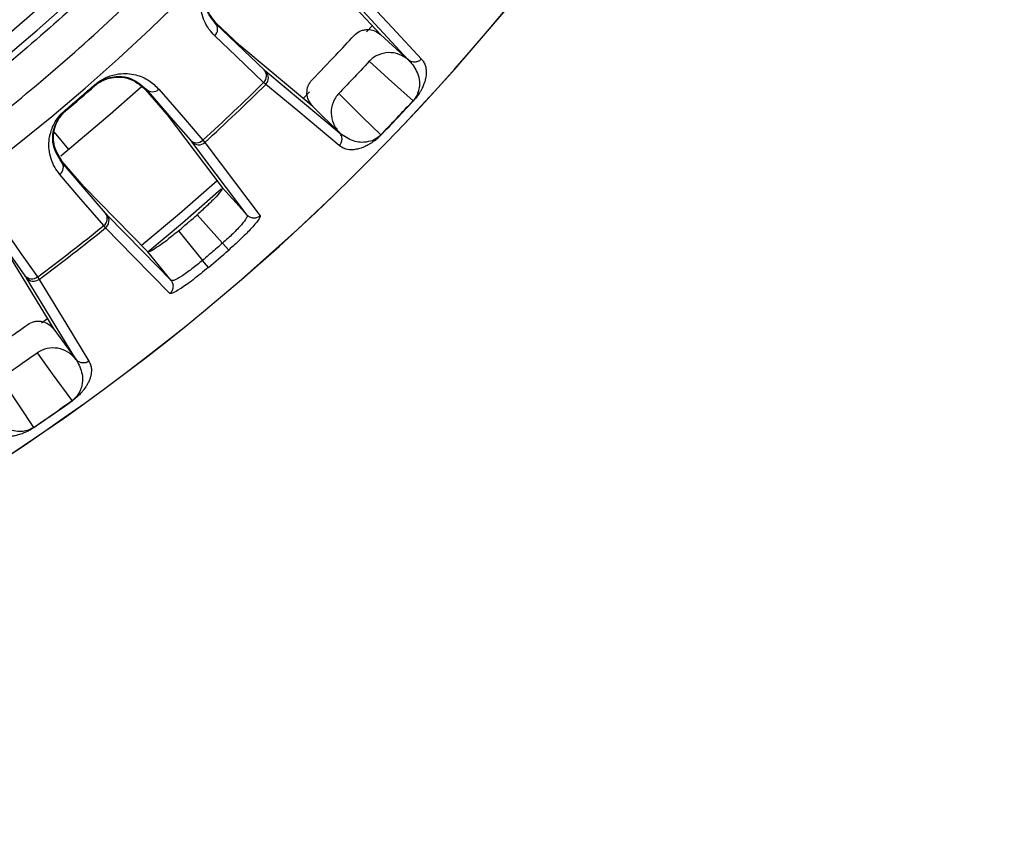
# Model space of a CAD drawing. Header units: millimetres. Extents: x -266 to 52, y 0 to 423.
# Tile 17 of 25: x -18 to 35, y 179 to 223. Entities that reach past the tile are written whole.
import ezdxf

# ---------------------------------------------------------------- set-up
doc = ezdxf.new("R2010")
doc.units = ezdxf.units.MM

msp = doc.modelspace()

# ---------------------------------------------------------------- linework, layer by layer
at = {"color": 7, "linetype": 'Continuous', "lineweight": 25}
for p, q in [((-1.743, 225.812), (1.758, 222.042)), ((3.248, 220.693), (-0.274, 224.486)), ((-5.868, 221.46), (-7.164, 222.695)), ((0.988, 222.201), (1.302, 222.548)), ((1.751, 222.048), (3.248, 220.693)), ((-1.915, 218.166), (-5.868, 221.46)), ((3.248, 220.693), (3.256, 220.686)), ((-4.464, 220.065), (-0.488, 216.751)), ((-13.73, 219.327), (-13.703, 219.295)), ((-10.935, 219.099), (-10.968, 219.07)), ((-10.968, 219.07), (-9.795, 217.716)), ((-4.466, 219.357), (-4.58, 219.465)), ((-2.444, 218.594), (-2.095, 218.948)), ((3.513, 218.453), (3.502, 218.463)), ((-15.321, 217.957), (-15.294, 217.925)), ((-0.488, 216.751), (-1.915, 218.166)), ((-9.795, 217.716), (-6.815, 213.772)), ((-15.121, 215.825), (-15.897, 216.765)), ((-7.864, 216.335), (-7.761, 216.216)), ((-0.48, 216.744), (-0.488, 216.751)), ((-14.312, 213.826), (-15.477, 215.186)), ((-10.854, 210.294), (-14.312, 213.826)), ((-6.798, 210.765), (-8.177, 212.296)), ((-5.47, 212.279), (-5.474, 212.194)), ((-13.131, 211.591), (-13.234, 211.711)), ((-9.193, 211.422), (-7.884, 209.83)), ((-18.598, 210.498), (-15.928, 206.1)), ((-6.471, 210.39), (-6.798, 210.765)), ((-7.561, 209.451), (-7.884, 209.83)), ((-14.74, 204.479), (-17.427, 208.903)), ((-16.816, 208.929), (-16.726, 208.799)), ((-16.599, 206.448), (-16.276, 206.684)), ((-15.933, 206.107), (-14.74, 204.479)), ((-14.74, 204.479), (-14.734, 204.47)), ((-14.931, 202.231), (-14.94, 202.243))]:
    msp.add_line(p, q, dxfattribs=at)
at = {"color": 7, "linetype": 'Continuous', "lineweight": 25, "flags": 128}
for points in [[(0.433, 224.526), (2.387, 222.419), (3.956, 220.728)], [(-7.164, 222.695), (-7.181, 222.678), (-7.194, 222.664)], [(-4.551, 220.145), (-6.031, 221.556), (-7.194, 222.664)], [(-4.58, 219.465), (-6.071, 220.885), (-7.224, 221.984)], [(3.502, 218.463), (2.177, 219.663), (1.137, 220.606)], [(-11.211, 219.21), (-12.879, 217.727), (-15.549, 215.473)], [(-10.935, 219.099), (-9.596, 217.553), (-8.544, 216.338)], [(-10.254, 219.096), (-8.925, 217.561), (-7.864, 216.335)], [(-0.485, 216.042), (-2.736, 217.916), (-4.466, 219.357)], [(-0.514, 218.864), (0.755, 217.606), (1.753, 216.617)], [(-1.915, 218.166), (-1.918, 218.17), (-1.921, 218.173)], [(-5.47, 212.279), (-7.149, 214.502), (-8.468, 216.248)], [(-7.761, 216.216), (-6.098, 214.013), (-4.764, 212.246)], [(-15.477, 215.186), (-15.496, 215.171), (-15.511, 215.158)], [(-13.135, 212.385), (-14.465, 213.938), (-15.511, 215.158)], [(-13.234, 211.711), (-14.573, 213.275), (-15.609, 214.484)], [(-11.198, 210.627), (-9.128, 212.368), (-7.097, 214.158)], [(-6.876, 213.685), (-8.975, 211.841), (-10.848, 210.268)], [(-6.815, 213.772), (-6.062, 212.936), (-5.47, 212.279)], [(-13.057, 212.296), (-11.109, 210.305), (-9.578, 208.742)], [(-19.592, 211.988), (-18.417, 210.315), (-17.493, 209)], [(-18.914, 211.917), (-17.748, 210.255), (-16.816, 208.929)], [(-9.65, 208.039), (-11.617, 210.047), (-13.131, 211.591)], [(-9.578, 208.742), (-10.293, 209.611), (-10.854, 210.294)], [(-16.726, 208.799), (-15.235, 206.343), (-14.039, 204.37)], [(-9.493, 208.733), (-9.578, 208.742), (-9.578, 208.742), (-9.578, 208.742)], [(-14.94, 202.243), (-15.996, 203.685), (-16.825, 204.818)], [(-18.793, 203.444), (-17.803, 201.956), (-17.025, 200.787)]]:
    msp.add_lwpolyline(points, dxfattribs=at)
at = {"color": 7, "linetype": 'Continuous', "lineweight": 25}
for centre, radius, start, end in [((-85.471, 301.029), 121.894, 187.06858, 352.93142), ((-85.471, 301.029), 121.889, 187.06888, 352.93112), ((-85.471, 301.029), 108.524, 187.94474, 352.05526), ((-85.471, 301.029), 103.6, 289.74972, 340.25028), ((-85.471, 301.029), 104.454, 289.74972, 340.25028), ((-7.551, 222.339), 0.483, 312.6229, 42.3622), ((-4.908, 219.82), 0.483, 312.6688, 42.3651), ((-4.817, 219.712), 0.499, 314.6849, 45.035), ((-85.471, 301.029), 108.729, 310.17912, 311.28539), ((-85.471, 301.029), 108.771, 310.17912, 311.28539), ((-10.593, 219.439), 0.483, 224.9082, 314.6403), ((-85.471, 301.029), 114.874, 312.4998, 314.76243), ((-85.471, 301.029), 115.031, 312.49735, 314.76489), ((-85.471, 301.029), 121.381, 315.93842, 317.139), ((-85.471, 301.029), 121.395, 315.93842, 317.139), ((-8.203, 216.679), 0.483, 224.9054, 314.5947), ((-8.099, 216.583), 0.499, 222.236, 312.5774), ((-15.898, 214.871), 0.483, 306.8242, 36.5563), ((-13.523, 212.097), 0.483, 306.8699, 36.5591), ((-13.444, 211.98), 0.499, 308.8871, 39.2285), ((-85.471, 301.029), 114.874, 306.70209, 308.96472), ((-85.471, 301.029), 115.031, 306.69963, 308.96717), ((-85.471, 301.029), 120.235, 310.38933, 311.07519), ((-17.119, 209.305), 0.483, 219.0994, 308.7957), ((-17.025, 209.199), 0.499, 216.4296, 306.7796), ((-85.471, 301.029), 121.381, 304.32552, 305.52609), ((-85.471, 301.029), 121.395, 304.32552, 305.52609)]:
    msp.add_arc(centre, radius, start, end, dxfattribs=at)
for points, knots in [([(-85.471, 194.337), (-82.271, 194.421), (-75.764, 194.59), (-65.932, 195.992), (-55.985, 198.315), (-46.066, 201.693), (-36.335, 206.121), (-26.954, 211.594), (-18.089, 218.064), (-9.894, 225.452), (-2.506, 233.647), (3.965, 242.512), (9.435, 251.893), (13.876, 261.623), (17.205, 271.548), (19.257, 279.701), (19.862, 284.555), (20.046, 286.029)], [0, 0, 0, 0, 0.062943, 0.128004, 0.194999, 0.263694, 0.333813, 0.405038, 0.477022, 0.549391, 0.621759, 0.693743, 0.764969, 0.835088, 0.903783, 0.970777, 1, 1, 1, 1]), ([(13.171, 265.614), (11.942, 262.469), (9.463, 256.129), (4.565, 247.072), (-1.204, 238.414), (-7.869, 230.324), (-15.278, 222.969), (-23.309, 216.435), (-31.835, 210.809), (-40.739, 206.023), (-46.966, 203.593), (-50.055, 202.387)], [0, 0, 0, 0, 0.109606, 0.221, 0.3337, 0.44719, 0.560921, 0.672343, 0.78298, 0.89235, 1, 1, 1, 1]), ([(-7.224, 221.984), (-7.333, 222.1), (-7.553, 222.333), (-7.792, 222.761), (-7.944, 223.223), (-8.001, 223.698), (-7.97, 224.118), (-7.883, 224.481), (-7.76, 224.797), (-7.58, 225.134), (-7.382, 225.361), (-7.289, 225.468)], [0, 0, 0, 0, 0.167221, 0.335728, 0.498319, 0.632114, 0.748277, 0.815271, 0.874092, 0.940871, 1, 1, 1, 1]), ([(-7.194, 222.664), (-7.432, 222.962), (-7.787, 223.406), (-7.84, 224.247), (-7.695, 224.791), (-7.519, 225.114), (-7.381, 225.304), (-7.299, 225.394), (-7.258, 225.438)], [0, 0, 0, 0, 0.513824, 0.766382, 0.887902, 0.945467, 0.973036, 1, 1, 1, 1]), ([(-7.164, 222.695), (-7.4, 222.995), (-7.756, 223.446), (-7.804, 224.294), (-7.652, 224.845), (-7.474, 225.166), (-7.336, 225.352), (-7.26, 225.435), (-7.222, 225.476)], [0, 0, 0, 0, 0.497301, 0.747796, 0.873525, 0.940465, 0.970628, 1, 1, 1, 1]), ([(0.318, 222.008), (0.414, 222.091), (0.563, 222.221), (0.818, 222.305), (1.086, 222.337), (1.428, 222.283), (1.643, 222.127), (1.751, 222.048)], [0, 0, 0, 0, 0.238252, 0.369358, 0.500716, 0.750235, 1, 1, 1, 1]), ([(-1.958, 219.606), (-1.529, 220.05), (-0.762, 220.843), (-0.012, 221.652), (0.318, 222.008)], [0, 0, 0, 0, 0.559999, 1, 1, 1, 1]), ([(1.137, 220.606), (0.831, 220.278), (0.285, 219.694), (-0.27, 219.118), (-0.514, 218.864)], [0, 0, 0, 0, 0.559999, 1, 1, 1, 1]), ([(3.256, 220.686), (3.094, 220.798), (2.771, 221.022), (2.175, 221.11), (1.691, 221.001), (1.348, 220.809), (1.207, 220.673), (1.137, 220.606)], [0, 0, 0, 0, 0.2503649, 0.4997895, 0.7491948, 0.8748332, 1, 1, 1, 1]), ([(3.956, 220.728), (3.909, 220.686), (3.811, 220.6), (3.625, 220.553), (3.468, 220.571), (3.346, 220.618), (3.287, 220.662), (3.256, 220.686)], [0, 0, 0, 0, 0.24405, 0.499443, 0.71532, 0.849175, 1, 1, 1, 1]), ([(3.256, 220.686), (3.257, 220.684), (3.259, 220.682), (3.262, 220.68), (3.263, 220.679)], [0, 0, 0, 0, 0.499999, 1, 1, 1, 1]), ([(3.263, 220.679), (3.269, 220.672), (3.286, 220.654), (3.334, 220.605), (3.365, 220.574)], [0, 0, 0, 0, 0.354009, 1, 1, 1, 1]), ([(3.365, 220.574), (3.525, 220.358), (3.765, 220.034), (3.867, 219.466), (3.832, 219.094), (3.753, 218.849), (3.671, 218.687), (3.601, 218.583), (3.549, 218.515), (3.517, 218.48), (3.502, 218.463)], [0, 0, 0, 0, 0.5063741, 0.7580878, 0.8830003, 0.9443031, 0.9737708, 0.9874881, 0.993875, 1, 1, 1, 1]), ([(3.956, 220.728), (4.002, 220.675), (4.095, 220.568), (4.182, 220.355), (4.22, 220.134), (4.219, 219.924), (4.198, 219.748), (4.158, 219.569), (4.1, 219.385), (4.027, 219.21), (3.944, 219.046), (3.853, 218.891), (3.751, 218.738), (3.616, 218.568), (3.545, 218.49), (3.513, 218.453)], [0, 0, 0, 0, 0.167566, 0.336422, 0.499725, 0.590815, 0.673973, 0.749281, 0.811617, 0.874194, 0.908303, 0.936935, 0.974643, 0.98828, 1, 1, 1, 1]), ([(-4.551, 220.145), (-4.528, 220.124), (-4.487, 220.085), (-4.471, 220.071), (-4.464, 220.065)], [0, 0, 0, 0, 0.559639, 1, 1, 1, 1]), ([(-13.742, 219.26), (-13.7, 219.296), (-13.613, 219.368), (-13.421, 219.497), (-13.093, 219.658), (-12.536, 219.785), (-11.69, 219.698), (-11.256, 219.321), (-10.968, 219.07)], [0, 0, 0, 0, 0.029288, 0.059353, 0.126025, 0.251323, 0.501935, 1, 1, 1, 1]), ([(-13.73, 219.327), (-13.62, 219.414), (-13.385, 219.6), (-13.04, 219.765), (-12.719, 219.872), (-12.353, 219.942), (-11.93, 219.954), (-11.361, 219.857), (-10.763, 219.596), (-10.423, 219.262), (-10.254, 219.096)], [0, 0, 0, 0, 0.058953, 0.125513, 0.184149, 0.250987, 0.367434, 0.501751, 0.750786, 1, 1, 1, 1]), ([(-13.703, 219.295), (-13.656, 219.334), (-13.562, 219.411), (-13.367, 219.539), (-13.037, 219.699), (-12.486, 219.819), (-11.648, 219.726), (-11.221, 219.35), (-10.935, 219.099)], [0, 0, 0, 0, 0.027132, 0.054565, 0.111728, 0.232859, 0.48615, 1, 1, 1, 1]), ([(-1.921, 218.173), (-2.006, 218.277), (-2.174, 218.484), (-2.26, 218.884), (-2.205, 219.216), (-2.088, 219.456), (-2.001, 219.556), (-1.958, 219.606)], [0, 0, 0, 0, 0.25034, 0.499759, 0.749142, 0.874835, 1, 1, 1, 1]), ([(-0.514, 218.864), (-0.578, 218.79), (-0.705, 218.643), (-0.877, 218.292), (-0.961, 217.805), (-0.845, 217.217), (-0.607, 216.907), (-0.488, 216.752)], [0, 0, 0, 0, 0.125465, 0.251186, 0.500358, 0.750057, 1, 1, 1, 1]), ([(-15.609, 214.484), (-15.706, 214.611), (-15.9, 214.865), (-16.095, 215.314), (-16.2, 215.789), (-16.209, 216.266), (-16.135, 216.682), (-16.012, 217.035), (-15.858, 217.337), (-15.644, 217.654), (-15.424, 217.86), (-15.321, 217.957)], [0, 0, 0, 0, 0.1671214, 0.3353632, 0.497583, 0.6317281, 0.7481727, 0.8152042, 0.874056, 0.9408547, 1, 1, 1, 1]), ([(-15.511, 215.158), (-15.717, 215.478), (-16.025, 215.956), (-15.993, 216.797), (-15.794, 217.324), (-15.586, 217.628), (-15.43, 217.803), (-15.339, 217.884), (-15.294, 217.925)], [0, 0, 0, 0, 0.513067, 0.766261, 0.887846, 0.945306, 0.972941, 1, 1, 1, 1]), ([(-15.477, 215.186), (-15.682, 215.508), (-15.99, 215.993), (-15.952, 216.842), (-15.745, 217.374), (-15.536, 217.675), (-15.38, 217.847), (-15.296, 217.922), (-15.254, 217.959)], [0, 0, 0, 0, 0.497302, 0.747797, 0.873526, 0.940464, 0.970627, 1, 1, 1, 1]), ([(-8.544, 216.338), (-8.524, 216.314), (-8.487, 216.271), (-8.474, 216.255), (-8.468, 216.248)], [0, 0, 0, 0, 0.55966, 1, 1, 1, 1]), ([(-0.485, 216.042), (-0.445, 216.091), (-0.384, 216.167), (-0.346, 216.293), (-0.337, 216.376), (-0.341, 216.453), (-0.356, 216.534), (-0.396, 216.641), (-0.451, 216.707), (-0.48, 216.744)], [0, 0, 0, 0, 0.242415, 0.371253, 0.501733, 0.564129, 0.671423, 0.819818, 1, 1, 1, 1]), ([(1.763, 216.607), (1.728, 216.572), (1.654, 216.497), (1.545, 216.401), (1.436, 216.313), (1.319, 216.227), (1.195, 216.145), (1.035, 216.053), (0.865, 215.97), (0.647, 215.889), (0.407, 215.829), (0.091, 215.804), (-0.228, 215.857), (-0.399, 215.98), (-0.485, 216.042)], [0, 0, 0, 0, 0.011715, 0.02535, 0.042264, 0.063186, 0.091791, 0.125922, 0.188493, 0.250824, 0.366653, 0.500345, 0.750124, 1, 1, 1, 1]), ([(-0.473, 216.737), (-0.474, 216.738), (-0.476, 216.74), (-0.479, 216.743), (-0.48, 216.744)], [0, 0, 0, 0, 0.500001, 1, 1, 1, 1]), ([(-0.363, 216.641), (-0.396, 216.67), (-0.446, 216.716), (-0.466, 216.731), (-0.473, 216.737)], [0, 0, 0, 0, 0.64599, 1, 1, 1, 1]), ([(1.753, 216.617), (1.736, 216.601), (1.703, 216.568), (1.638, 216.511), (1.416, 216.346), (0.907, 216.183), (0.259, 216.237), (-0.136, 216.493), (-0.363, 216.641)], [0, 0, 0, 0, 0.006129, 0.01252, 0.026246, 0.116739, 0.493304, 1, 1, 1, 1]), ([(1.763, 216.607), (1.762, 216.608), (1.759, 216.611), (1.755, 216.615), (1.753, 216.617)], [0, 0, 0, 0, 0.559968, 1, 1, 1, 1]), ([(-6.815, 213.772), (-6.82, 213.732), (-6.829, 213.654), (-7.081, 213.351), (-7.366, 213.053), (-7.697, 212.726), (-7.987, 212.466), (-8.177, 212.296)], [0, 0, 0, 0, 0.250253, 0.499605, 0.630271, 0.757378, 1, 1, 1, 1]), ([(-13.135, 212.385), (-13.115, 212.361), (-13.078, 212.318), (-13.064, 212.303), (-13.057, 212.296)], [0, 0, 0, 0, 0.559638, 1, 1, 1, 1]), ([(-9.193, 211.422), (-9.002, 211.584), (-8.663, 211.874), (-8.326, 212.167), (-8.177, 212.296)], [0, 0, 0, 0, 0.56, 1, 1, 1, 1]), ([(-5.474, 212.194), (-5.486, 212.166), (-5.533, 212.066), (-5.711, 211.833), (-5.99, 211.527), (-6.318, 211.195), (-6.608, 210.935), (-6.798, 210.765)], [0, 0, 0, 0, 0.110502, 0.40664, 0.562298, 0.713231, 1, 1, 1, 1]), ([(-4.764, 212.246), (-4.774, 212.186), (-4.796, 212.067), (-5.239, 211.555), (-5.824, 210.968), (-6.255, 210.583), (-6.471, 210.39)], [0, 0, 0, 0, 0.280377, 0.559712, 0.779882, 1, 1, 1, 1]), ([(-4.764, 212.246), (-4.815, 212.209), (-4.894, 212.151), (-5.022, 212.119), (-5.125, 212.113), (-5.226, 212.128), (-5.351, 212.173), (-5.423, 212.237), (-5.47, 212.279)], [0, 0, 0, 0, 0.239379, 0.368293, 0.499962, 0.631636, 0.760566, 1, 1, 1, 1]), ([(-9.193, 211.422), (-9.389, 211.259), (-9.689, 211.011), (-10.062, 210.731), (-10.399, 210.494), (-10.736, 210.289), (-10.815, 210.292), (-10.854, 210.294)], [0, 0, 0, 0, 0.242837, 0.37006, 0.500846, 0.750309, 1, 1, 1, 1]), ([(-6.798, 210.765), (-7, 210.59), (-7.36, 210.277), (-7.724, 209.967), (-7.884, 209.83)], [0, 0, 0, 0, 0.56, 1, 1, 1, 1]), ([(-7.561, 209.451), (-7.846, 209.217), (-8.414, 208.748), (-9.093, 208.275), (-9.526, 208.027), (-9.609, 208.035), (-9.65, 208.039)], [0, 0, 0, 0, 0.27982, 0.559169, 0.779392, 1, 1, 1, 1]), ([(-7.884, 209.83), (-8.08, 209.668), (-8.379, 209.42), (-8.757, 209.145), (-9.101, 208.914), (-9.357, 208.772), (-9.464, 208.741), (-9.493, 208.733)], [0, 0, 0, 0, 0.286768, 0.437694, 0.593337, 0.889453, 1, 1, 1, 1]), ([(-17.493, 209), (-17.475, 208.975), (-17.443, 208.928), (-17.431, 208.911), (-17.427, 208.903)], [0, 0, 0, 0, 0.560143, 1, 1, 1, 1]), ([(-9.65, 208.039), (-9.605, 208.084), (-9.537, 208.153), (-9.486, 208.275), (-9.464, 208.376), (-9.465, 208.478), (-9.49, 208.608), (-9.543, 208.689), (-9.578, 208.742)], [0, 0, 0, 0, 0.2394117, 0.3683318, 0.5000003, 0.6316688, 0.7605887, 1, 1, 1, 1]), ([(-20.058, 204.462), (-19.548, 204.81), (-18.637, 205.433), (-17.74, 206.074), (-17.345, 206.356)], [0, 0, 0, 0, 0.559999, 1, 1, 1, 1]), ([(-17.345, 206.356), (-17.234, 206.419), (-17.062, 206.515), (-16.795, 206.546), (-16.526, 206.524), (-16.202, 206.403), (-16.023, 206.206), (-15.933, 206.107)], [0, 0, 0, 0, 0.238252, 0.369358, 0.500716, 0.750235, 1, 1, 1, 1]), ([(-16.825, 204.818), (-17.191, 204.559), (-17.843, 204.096), (-18.503, 203.644), (-18.793, 203.444)], [0, 0, 0, 0, 0.559999, 1, 1, 1, 1]), ([(-14.734, 204.47), (-14.869, 204.612), (-15.14, 204.897), (-15.707, 205.103), (-16.203, 205.093), (-16.577, 204.974), (-16.743, 204.87), (-16.825, 204.818)], [0, 0, 0, 0, 0.250365, 0.49979, 0.749195, 0.874833, 1, 1, 1, 1]), ([(-14.649, 204.339), (-14.536, 204.095), (-14.366, 203.729), (-14.38, 203.152), (-14.489, 202.795), (-14.616, 202.57), (-14.729, 202.429), (-14.818, 202.34), (-14.884, 202.285), (-14.921, 202.257), (-14.94, 202.243)], [0, 0, 0, 0, 0.506374, 0.758088, 0.883, 0.944303, 0.973771, 0.987488, 0.993875, 1, 1, 1, 1]), ([(-14.039, 204.37), (-14.004, 204.309), (-13.935, 204.186), (-13.892, 203.959), (-13.9, 203.735), (-13.943, 203.53), (-13.999, 203.362), (-14.074, 203.194), (-14.168, 203.025), (-14.275, 202.869), (-14.39, 202.725), (-14.51, 202.592), (-14.641, 202.462), (-14.806, 202.323), (-14.892, 202.26), (-14.931, 202.231)], [0, 0, 0, 0, 0.167566, 0.336422, 0.499725, 0.590815, 0.673973, 0.749281, 0.811617, 0.874194, 0.908303, 0.936935, 0.974643, 0.98828, 1, 1, 1, 1]), ([(-14.039, 204.37), (-14.094, 204.338), (-14.207, 204.274), (-14.399, 204.265), (-14.549, 204.315), (-14.659, 204.385), (-14.708, 204.441), (-14.734, 204.47)], [0, 0, 0, 0, 0.24405, 0.499443, 0.71532, 0.849175, 1, 1, 1, 1]), ([(-14.734, 204.47), (-14.733, 204.468), (-14.731, 204.466), (-14.729, 204.463), (-14.728, 204.461)], [0, 0, 0, 0, 0.499999, 1, 1, 1, 1]), ([(-14.728, 204.461), (-14.724, 204.454), (-14.711, 204.432), (-14.673, 204.375), (-14.649, 204.339)], [0, 0, 0, 0, 0.354009, 1, 1, 1, 1]), ([(-17.025, 200.787), (-17.044, 200.775), (-17.083, 200.749), (-17.158, 200.706), (-17.409, 200.589), (-17.941, 200.532), (-18.565, 200.715), (-18.9, 201.046), (-19.092, 201.236)], [0, 0, 0, 0, 0.006129, 0.01252, 0.026246, 0.116739, 0.493304, 1, 1, 1, 1]), ([(-17.017, 200.775), (-17.058, 200.748), (-17.146, 200.69), (-17.272, 200.617), (-17.396, 200.553), (-17.528, 200.492), (-17.667, 200.437), (-17.841, 200.379), (-18.025, 200.332), (-18.255, 200.296), (-18.501, 200.286), (-18.816, 200.325), (-19.118, 200.441), (-19.261, 200.596), (-19.332, 200.674)], [0, 0, 0, 0, 0.0117153, 0.0253501, 0.0422638, 0.0631859, 0.0917906, 0.1259219, 0.1884929, 0.2508241, 0.366653, 0.5003454, 0.7501243, 1, 1, 1, 1]), ([(-17.017, 200.775), (-17.018, 200.777), (-17.02, 200.779), (-17.023, 200.785), (-17.025, 200.787)], [0, 0, 0, 0, 0.559968, 1, 1, 1, 1])]:
    msp.add_open_spline(points, degree=3, knots=knots, dxfattribs=at)

doc.saveas('drawing.dxf')
